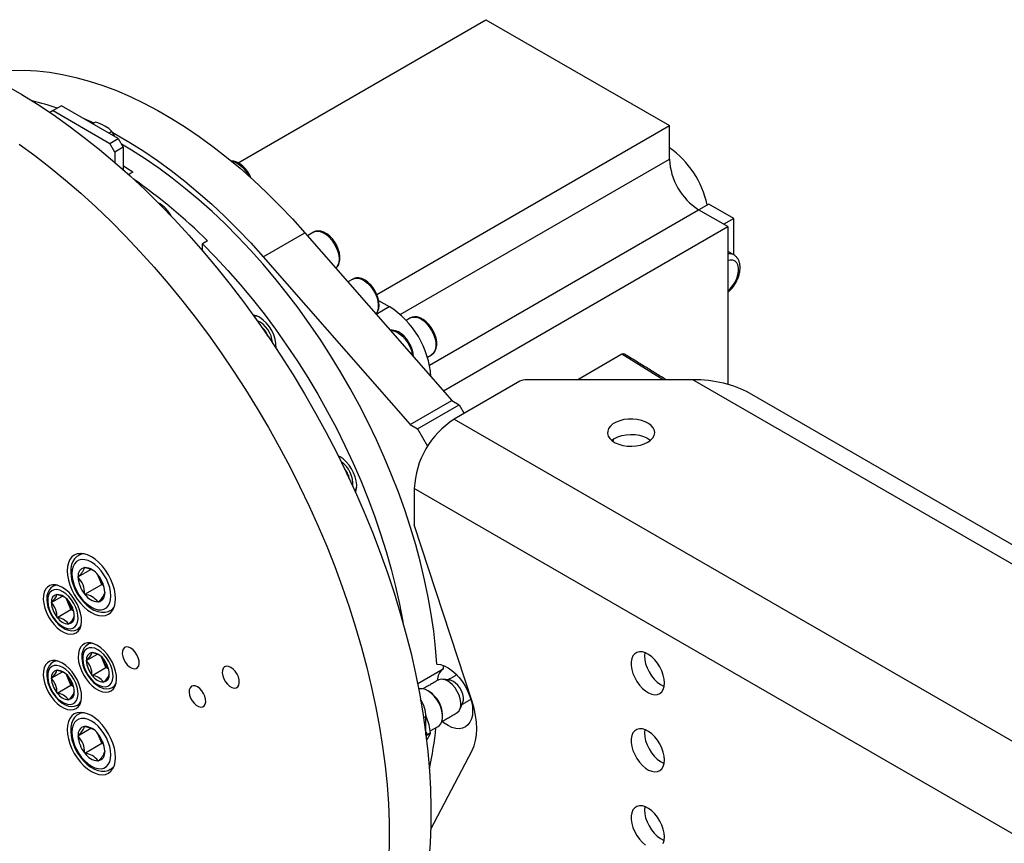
# Model space of a CAD drawing. Header units: millimetres. Extents: x 22 to 588, y 6 to 414.
# Tile 27 of 51: x 437 to 457, y 208 to 225. Entities that reach past the tile are written whole.
import ezdxf

# ---------------------------------------------------------------- set-up
doc = ezdxf.new("R2010")
doc.units = ezdxf.units.MM

msp = doc.modelspace()

# ---------------------------------------------------------------- linework, layer by layer
at = {"color": 7, "linetype": 'Continuous', "lineweight": 30}
for p, q in [((441.1670581, 222.2951307), (446.4224793, 225.3290208)), ((446.4224793, 225.3290208), (450.3115629, 223.0839006)), ((437.2477679, 223.4010548), (437.1796712, 223.3617355)), ((437.4245444, 223.5031057), (437.2477679, 223.4010548)), ((437.2477679, 223.4010548), (438.4498466, 222.7071095)), ((438.6266231, 222.8091605), (437.4245444, 223.5031057)), ((438.1434348, 223.1591167), (438.0819257, 223.1236083)), ((438.4904467, 222.958791), (438.4289375, 222.9232826)), ((444.1089461, 219.5032061), (450.3115629, 223.0839006)), ((450.3115629, 222.3694256), (450.3115629, 223.0839006)), ((438.4498466, 222.7071095), (438.6266231, 222.8091605)), ((438.5559134, 222.5234014), (438.4498466, 222.7071095)), ((438.6266231, 222.8091605), (438.7326899, 222.6254523)), ((438.7326899, 222.6254523), (438.5559134, 222.5234014)), ((438.5559134, 222.5234014), (438.5559134, 222.30194)), ((438.7326899, 222.6254523), (438.7326899, 222.1467281)), ((444.6056467, 219.0754703), (450.3115629, 222.3694256)), ((438.9352771, 222.0952751), (438.8467519, 222.0441705)), ((445.2243119, 218.0037892), (450.9302829, 221.2977761)), ((451.5490028, 220.9405967), (450.9302829, 221.2977761)), ((451.1424164, 221.4199679), (450.9305147, 221.2976397)), ((451.672746, 221.1138152), (451.1424164, 221.4199679)), ((451.672746, 221.1138152), (451.4608443, 220.9914869)), ((451.672746, 220.3439785), (451.672746, 221.1138152)), ((441.7008817, 220.2988186), (442.5847643, 220.8090732)), ((442.5847643, 220.8090732), (445.6976926, 217.2570497)), ((442.7660801, 220.8235994), (442.6372245, 220.7492126)), ((445.5198161, 217.4600213), (451.5490028, 220.9405967)), ((451.5490028, 220.9405967), (451.5490028, 217.59712)), ((440.5181315, 220.6392945), (440.412069, 220.5780659)), ((440.412069, 220.4316385), (440.412069, 220.5780659)), ((441.7008817, 220.2988186), (444.81381, 216.7467951)), ((443.5973761, 219.830598), (443.494386, 219.7711431)), ((444.1471649, 219.3764959), (444.3718666, 219.2467784)), ((444.094338, 219.0865645), (444.3718666, 219.2467784)), ((441.5060958, 219.0627731), (441.4948131, 219.0562598)), ((444.8190151, 219.0038779), (444.7300052, 218.9524936)), ((441.7269074, 218.7275959), (441.716809, 218.7615712)), ((441.742194, 218.7284506), (441.7463624, 218.7254067)), ((441.7463624, 218.7254067), (441.7479724, 218.7199947)), ((441.9725603, 218.3646831), (441.9743768, 218.3721614)), ((445.1799818, 218.1730528), (445.2689791, 218.2244299)), ((449.3039371, 218.2360148), (448.3682813, 217.6958722)), ((450.1785011, 217.6958738), (449.3039371, 218.2360148)), ((450.8065355, 217.6958688), (447.2831348, 217.6958688)), ((471.8782507, 205.5314266), (450.8065355, 217.6958688)), ((447.1417153, 217.6620538), (445.7507218, 216.8590504)), ((478.0290596, 202.3863982), (452.0064394, 217.4089371)), ((444.81381, 216.7467951), (445.6976926, 217.2570497)), ((444.9729101, 216.6549485), (445.8567928, 217.1652031)), ((445.6976926, 217.2570497), (445.8567928, 217.1652031)), ((445.8567928, 217.1652031), (445.9628469, 216.981512)), ((445.7507218, 216.8590504), (468.4841713, 203.7353093)), ((444.81381, 216.7467951), (444.9729101, 216.6549485)), ((444.9729101, 216.6549485), (445.1850394, 216.2875298)), ((449.1268234, 216.439834), (449.109244, 216.3920737)), ((445.1850394, 216.2875298), (445.1894733, 216.2900894)), ((445.1850394, 216.2875298), (445.1850394, 216.2829792)), ((443.3291409, 216.0617279), (443.2909053, 216.0814063)), ((443.2992251, 216.0775347), (443.2917398, 216.0797242)), ((443.4953091, 215.6746505), (443.478366, 215.6957277)), ((443.4953091, 215.6746505), (443.5074558, 215.6602552)), ((443.5079236, 215.6589582), (443.4953091, 215.6746505)), ((443.5022759, 215.6737913), (443.5059174, 215.6692653)), ((443.5059174, 215.6692653), (443.5059174, 215.664413)), ((444.9021961, 215.3893608), (444.9021961, 214.6164969)), ((457.8423007, 207.9191975), (444.9021961, 215.3893608)), ((443.6518003, 215.3201267), (443.6630999, 215.3266498)), ((446.1286484, 210.8713067), (444.9021961, 214.6164969)), ((437.8538944, 214.0099459), (437.7852329, 213.9703085)), ((437.9132034, 213.7130283), (437.9161832, 213.7172653)), ((437.9161832, 213.7172653), (437.9221386, 213.7138273)), ((437.7732927, 213.5139613), (438.0487561, 213.6729829)), ((437.7732927, 213.5139613), (437.7762725, 213.5181982)), ((437.7762725, 213.5062888), (437.7732927, 213.5139613)), ((438.1960003, 213.5557303), (438.2019557, 213.5522923)), ((438.2053612, 213.5380086), (438.1992077, 213.5538791)), ((438.1995491, 213.5536821), (438.2053612, 213.5380086)), ((438.2019557, 213.5522923), (438.2049313, 213.5446174)), ((438.2768085, 213.3538689), (438.2053612, 213.5380086)), ((437.2981545, 213.3455951), (437.2409907, 213.3125952)), ((437.9161832, 213.1456843), (438.2768085, 213.3538689)), ((438.3183231, 213.329903), (438.2768085, 213.3538689)), ((437.2090223, 212.9707533), (437.4452343, 213.1071156)), ((437.3290481, 213.1415317), (437.3314968, 213.1450142)), ((437.3314968, 213.1450142), (437.3363943, 213.142187)), ((437.9161832, 213.1456843), (437.9132034, 213.1533617)), ((437.9221386, 213.1422464), (437.9161832, 213.1456843)), ((438.3418622, 213.1916903), (438.3448419, 213.1840129)), ((438.3448419, 213.1840129), (438.3418622, 213.1797808)), ((437.2090223, 212.9707533), (437.211471, 212.9742358)), ((437.211471, 212.9644435), (437.2090223, 212.9707533)), ((437.560173, 212.9802808), (437.5341262, 213.0474084)), ((437.6214081, 212.8224485), (437.560173, 212.9802808)), ((437.5715484, 213.0064354), (437.5764459, 213.0036081)), ((437.5764459, 213.0036081), (437.5788946, 212.9972984)), ((438.2019557, 212.9807114), (438.1960003, 212.9841493)), ((438.2049313, 212.9849508), (438.2019557, 212.9807114)), ((437.3314968, 212.6550863), (437.6214081, 212.8224485)), ((437.6837138, 212.7864802), (437.6214081, 212.8224485)), ((437.6964717, 212.6942509), (437.6989204, 212.6879411)), ((437.6989204, 212.6879411), (437.6964717, 212.6844586)), ((438.4601768, 212.8011449), (438.5288382, 212.8407823)), ((437.3314968, 212.6550863), (437.3290481, 212.661401)), ((437.3363943, 212.6522591), (437.3314968, 212.6550863)), ((437.5764459, 212.5136802), (437.5715484, 212.5165075)), ((437.5788946, 212.5171676), (437.5764459, 212.5136802)), ((437.7659465, 212.4032476), (437.8231103, 212.4362476)), ((437.7659465, 212.4032476), (437.7740303, 212.4082078)), ((438.0394712, 212.1147344), (437.9823074, 212.0817345)), ((437.9503432, 211.7398853), (438.1865552, 211.8762476)), ((438.070369, 211.9106637), (438.0728177, 211.9141462)), ((438.0728177, 211.9141462), (438.0777152, 211.911319)), ((437.2981545, 211.7397749), (437.2409907, 211.706775)), ((437.9503432, 211.7398853), (437.952792, 211.7433727)), ((437.952792, 211.7335755), (437.9503432, 211.7398853)), ((438.3014897, 211.7494201), (438.2754472, 211.8165404)), ((438.3627291, 211.5915854), (438.3014897, 211.7494201)), ((438.3128693, 211.7755674), (438.3177668, 211.7727401)), ((438.3177668, 211.7727401), (438.3202155, 211.7664304)), ((445.5119557, 211.6382494), (445.515045, 211.5606436)), ((437.2090223, 211.3649331), (437.4452343, 211.5012954)), ((437.3290481, 211.5357066), (437.3314968, 211.5391891)), ((437.3314968, 211.5391891), (437.3363943, 211.5363619)), ((437.560173, 211.3744606), (437.5341262, 211.4415833)), ((438.0728177, 211.4242232), (438.070369, 211.430533)), ((438.0728177, 211.4242232), (438.3627291, 211.5915854)), ((438.0777152, 211.4213959), (438.0728177, 211.4242232)), ((438.4250305, 211.5556195), (438.3627291, 211.5915854)), ((438.4377926, 211.4633878), (438.4402413, 211.4570732)), ((438.4402413, 211.4570732), (438.4377926, 211.4535906)), ((445.515045, 211.5606436), (444.974301, 211.2484787)), ((437.2090223, 211.3649331), (437.211471, 211.3684156)), ((437.211471, 211.3586184), (437.2090223, 211.3649331)), ((437.3314968, 211.0492661), (437.6214081, 211.2166283)), ((437.6214081, 211.2166283), (437.560173, 211.3744606)), ((437.5715484, 211.4006103), (437.5764459, 211.3977831)), ((437.5764459, 211.3977831), (437.5788946, 211.3914733)), ((437.6837138, 211.18066), (437.6214081, 211.2166283)), ((438.3177668, 211.2828171), (438.3128693, 211.2856443)), ((438.3202155, 211.2862996), (438.3177668, 211.2828171)), ((438.5072675, 211.1723796), (438.5644312, 211.2053796)), ((437.3314968, 211.0492661), (437.3290481, 211.0555759)), ((437.3363943, 211.0464389), (437.3314968, 211.0492661)), ((437.6964717, 211.0884307), (437.6989204, 211.0821209)), ((437.6989204, 211.0821209), (437.6964717, 211.0786335)), ((438.5072675, 211.1723796), (438.5153512, 211.1773398)), ((437.5764459, 210.90786), (437.5715484, 210.9106873)), ((437.5788946, 210.9113426), (437.5764459, 210.90786)), ((437.7659465, 210.7974225), (437.8231103, 210.8304225)), ((437.7659465, 210.7974225), (437.7740303, 210.8023876)), ((437.8538944, 210.6417158), (437.7852329, 210.6020784)), ((445.1496824, 210.5515012), (445.100771, 210.5232652)), ((445.1496824, 210.1685296), (445.1496824, 210.5515012)), ((437.7732927, 210.1457312), (438.0487561, 210.3047528)), ((437.9132034, 210.3447982), (437.9161832, 210.3490352)), ((437.9161832, 210.3490352), (437.9221386, 210.3455972)), ((438.1960003, 210.1875002), (438.2019557, 210.1840622)), ((438.2053612, 210.1697785), (438.1992077, 210.1856491)), ((438.1995491, 210.185452), (438.2053612, 210.1697785)), ((438.2019557, 210.1840622), (438.2049313, 210.1763873)), ((438.2768085, 209.9856388), (438.2053612, 210.1697785)), ((445.1496824, 210.2197541), (445.1825022, 210.1680365)), ((445.1825022, 210.1680365), (445.1496867, 210.1300682)), ((445.2481375, 210.2059269), (445.1825022, 210.1680365)), ((445.2402307, 210.2473883), (445.4100193, 210.3454051)), ((437.7732927, 210.1457312), (437.7762725, 210.1499682)), ((437.7762725, 210.1380538), (437.7732927, 210.1457312)), ((437.9161832, 209.7774542), (438.2768085, 209.9856388)), ((438.3183231, 209.9616729), (438.2768085, 209.9856388)), ((437.9161832, 209.7774542), (437.9132034, 209.7851316)), ((437.9221386, 209.7740163), (437.9161832, 209.7774542)), ((438.3418622, 209.8234602), (438.3448419, 209.8157829)), ((438.3448419, 209.8157829), (438.3418622, 209.8115459)), ((445.2500467, 208.1674928), (446.1286484, 209.8360503)), ((438.2019557, 209.6124813), (438.1960003, 209.6159192)), ((438.2049313, 209.6167207), (438.2019557, 209.6124813)), ((438.4601768, 209.4329124), (438.5288382, 209.4725498))]:
    msp.add_line(p, q, dxfattribs=at)
at = {"color": 7, "linetype": 'Continuous', "lineweight": 30, "flags": 128}
for points in [[(436.3737476, 224.2528909), (436.6348769, 224.25613), (436.9015063, 224.2430629), (437.1731385, 224.2137187), (437.4492762, 224.1681412), (437.7294052, 224.1064227), (438.0129987, 224.0286777), (438.2995383, 223.9350448), (438.5884929, 223.8257039), (438.8793188, 223.7008523), (439.1714807, 223.5607306), (439.464435, 223.4055896), (439.7576422, 223.2357212), (440.0505502, 223.0514441), (440.3426236, 222.8530917), (440.6333147, 222.6410386), (440.922088, 222.4156767), (441.2084042, 222.1774244), (441.4917322, 221.9267245), (441.7715493, 221.6640395), (442.047333, 221.3898607), (442.3185733, 221.1046919), (442.5847643, 220.8090732)], [(436.2506493, 223.9343132), (436.5831795, 223.7423476), (436.9154779, 223.5360756), (437.2470683, 223.3157817), (437.5774827, 223.0817897), (437.9062534, 222.8344231), (438.232921, 222.5740299), (438.5570134, 222.3009848), (438.8780797, 222.0156698), (439.1956604, 221.7184912), (439.509313, 221.40987), (439.8185824, 221.0902443), (440.1230385, 220.7600616), (440.4222517, 220.4197892), (440.715796, 220.0699162), (441.0032544, 219.7109268), (441.2842179, 219.3433442), (441.5582989, 218.9676696), (441.8250969, 218.5844554), (442.084241, 218.1942272), (442.3353688, 217.7975447), (442.5781135, 217.3949699), (442.8121424, 216.987065), (443.037118, 216.5744187), (443.2527202, 216.1576104), (443.4586497, 215.7372312), (443.6546157, 215.3138677), (443.8403316, 214.8881281), (444.0155445, 214.460616), (444.1800015, 214.0319299), (444.3334708, 213.6026757), (444.4757333, 213.1734717), (444.6065908, 212.7449187), (444.7258579, 212.3176203), (444.8333619, 211.8921824), (444.9289552, 211.469211), (445.0125029, 211.0493046), (445.0838786, 210.6330522), (445.1429937, 210.2210499), (445.1897514, 209.8138745), (445.2240969, 209.4121075), (445.2459753, 209.016316), (445.2553572, 208.6270572), (445.2522299, 208.2448835), (445.2365977, 207.8703377), (445.2084815, 207.5039477)], [(437.8679293, 223.2471471), (437.9954361, 223.1905977), (438.1077027, 223.1384903)], [(438.4904467, 222.958791), (438.4249125, 223.0191048), (438.3437798, 223.0744478)], [(438.5518588, 222.8523216), (438.5189632, 222.9163909), (438.4904467, 222.958791)], [(438.5099522, 222.9340573), (438.5805524, 222.895335), (438.8737596, 222.7254666), (439.1666676, 222.5411895), (439.458741, 222.3428371), (439.749432, 222.1307841), (440.0382054, 221.9054221), (440.3245216, 221.6671698), (440.6078495, 221.41647), (440.8876667, 221.1537849), (441.1634504, 220.8796061), (441.4346906, 220.5944373), (441.7008817, 220.2988186)], [(436.5285699, 222.6902248), (436.8582214, 222.4494993), (437.1859975, 222.1955768), (437.5114344, 221.9288078), (437.8340727, 221.6495791), (438.1534531, 221.3582824), (438.4691246, 221.055329), (438.7806404, 220.7411471), (439.0875579, 220.4161869), (439.3894474, 220.080901), (439.6858746, 219.7357687), (439.9764265, 219.3812767), (440.2606902, 219.0179262), (440.5382609, 218.6462283), (440.8087467, 218.2667206), (441.0717683, 217.8799288), (441.3269464, 217.4864029), (441.573927, 217.0867024), (441.8123559, 216.681392), (442.0418961, 216.2710459), (442.2622271, 215.8562432), (442.473033, 215.4375752), (442.6740145, 215.0156284), (442.8648891, 214.5910038), (443.045383, 214.1643025), (443.2152475, 213.7361255), (443.3742422, 213.3070788), (443.5221313, 212.8777803), (443.6587166, 212.4488215), (443.7838, 212.0208179), (443.8972088, 211.5943756), (443.9987742, 211.1700979), (444.0883616, 210.7485836), (444.1658359, 210.3304312), (444.2310919, 209.916232), (444.2840367, 209.5065702), (444.3245989, 209.1020272), (444.352715, 208.7031749), (444.3683473, 208.3105804), (444.3714746, 207.9247961), (444.3620927, 207.5463694)], [(445.3800403, 211.6646273), (445.3531379, 212.0123278), (445.3138276, 212.3655366), (445.262185, 212.7235967), (445.198303, 213.0858363), (445.1222996, 213.4515789), (445.0343181, 213.8201433), (444.934527, 214.1908334), (444.8231076, 214.5629655), (444.7002706, 214.9358436), (444.5662478, 215.3087596), (444.4212837, 215.6810273), (444.2656523, 216.0519482), (444.0996485, 216.4208265), (443.9235758, 216.7869759), (443.7377672, 217.1497078), (443.5425725, 217.5083481), (443.33835, 217.8622277), (443.1254873, 218.2106749), (442.9043807, 218.5530474), (442.6754391, 218.8887101), (442.4390964, 219.217023), (442.1957953, 219.5373801), (441.9459825, 219.8491781), (441.6901342, 220.1518402), (441.4287184, 220.4447995), (441.1622365, 220.7274988), (440.8911775, 220.9994222), (440.6160471, 221.2600539), (440.3373679, 221.5089071), (440.0556542, 221.7455246), (439.7714369, 221.9694488), (439.4852387, 222.1802806), (439.1976076, 222.3776065), (438.9090702, 222.5610737), (438.697472, 222.6864535)], [(441.4451978, 221.9619051), (441.4152525, 222.0296527), (441.3725746, 222.1022054), (441.3223524, 222.168591), (441.266099, 222.2265588), (441.2053064, 222.2740891), (441.1413991, 222.309245), (441.075983, 222.3299853), (441.0186422, 222.3346315), (441.0140777, 222.3338647)], [(441.0288418, 222.3285907), (441.0712373, 222.3205375), (441.134879, 222.29506), (441.1991782, 222.2541738), (441.2615092, 222.1995553), (441.3193094, 222.1334479), (441.3702228, 222.0585453), (441.3947649, 222.0142266)], [(438.9352771, 222.0952751), (438.800854, 222.1839385), (438.7326899, 222.2276885)], [(442.7660801, 220.8235994), (442.7931215, 220.8358374), (442.8473223, 220.8446712), (442.9074111, 220.8366877), (442.9709222, 220.8122104), (443.0352593, 220.7722465), (443.0977842, 220.7184262), (443.1559426, 220.6529589), (443.2073534, 220.5785186), (443.2499048, 220.4981642), (443.2818606, 220.4151709), (443.3019098, 220.3329479), (443.3092349, 220.2548533), (443.3035325, 220.1840896), (443.2850384, 220.1235525)], [(443.3005063, 220.1402001), (443.3129902, 220.1736853), (443.3251622, 220.2377591), (443.3255078, 220.3089525), (443.3139596, 220.3850996), (443.2911329, 220.4627886), (443.2580729, 220.539333), (443.2159892, 220.6122434), (443.1662602, 220.6791572), (443.1103987, 220.737799), (443.0498801, 220.7861445), (442.986154, 220.8222617), (442.920759, 220.8441189), (442.863119, 220.8498577), (442.8098454, 220.8420574), (442.7677575, 220.8230933)], [(440.412069, 220.5780659), (440.6841058, 220.3011199), (440.9513168, 220.0132739), (441.2131921, 219.7150948), (441.4692258, 219.4071472), (441.7189205, 219.0900247), (441.961796, 218.7643504), (442.1973842, 218.4307447), (442.4252301, 218.0898499), (442.6448952, 217.742328), (442.8559582, 217.3888458), (443.058006, 217.0300893), (443.2506508, 216.6667448), (443.4335218, 216.2995229), (443.6062691, 215.9291219), (443.7685555, 215.5562572), (443.920065, 215.1816564), (444.0605109, 214.8060399), (444.1896236, 214.4301229), (444.3071501, 214.0546405), (444.4128628, 213.6803129), (444.5065595, 213.3078652), (444.5880588, 212.9380153), (444.6572049, 212.5714763), (444.6585368, 212.5637379)], [(451.5490028, 219.5784886), (451.600658, 219.6257127), (451.6546945, 219.6899881), (451.7013089, 219.7626231), (451.7383222, 219.8402136), (451.7640065, 219.9191387), (451.7771521, 219.995707), (451.7771521, 220.0663315), (451.7640065, 220.1277173), (451.7383222, 220.1769928), (451.7013089, 220.2118486), (451.6546945, 220.2306638), (451.600658, 220.23255), (451.5490028, 220.2201343)], [(443.239798, 220.0616444), (443.2730434, 220.0942401), (443.3005063, 220.1402001)], [(443.2850384, 220.1235525), (443.2545115, 220.0757196), (443.2400551, 220.061351)], [(443.5973761, 219.830598), (443.6110443, 219.8375858), (443.66326, 219.8509384)], [(443.6791283, 219.8560255), (443.6448798, 219.8500808), (443.5983159, 219.8302452)], [(443.66326, 219.8509384), (443.7219874, 219.8475029), (443.7848242, 219.8274204), (443.8491993, 219.7915132), (443.9124743, 219.7412555), (443.9720616, 219.6786915), (444.0255164, 219.6064002), (444.0706557, 219.527326), (444.1056291, 219.4447175), (444.129008, 219.3619448), (444.1398313, 219.2824099), (444.1376565, 219.2093615), (444.1225722, 219.1457902), (444.095202, 219.0942952), (444.0916322, 219.0896542)], [(444.0922011, 219.0889977), (444.101798, 219.098024), (444.1311743, 219.145814), (444.1501025, 219.2032133), (444.1579587, 219.2696473), (444.1539969, 219.3430208), (444.1382845, 219.4200582), (444.1116393, 219.4976301), (444.075178, 219.5731448), (444.0301778, 219.6441569), (443.9780675, 219.7083328), (443.92036, 219.7634995), (443.8585222, 219.8076618), (443.7939911, 219.8388902), (443.7286256, 219.8550653), (443.6791283, 219.8560255)], [(445.2680392, 218.2247875), (445.2734087, 218.2270704), (445.3156652, 218.2622267), (445.3473217, 218.3079119), (445.3685384, 218.3632355), (445.3788812, 218.42783), (445.3775072, 218.4999529), (445.3642858, 218.5765062), (445.3399207, 218.6541878), (445.3054867, 218.7303622), (445.2622187, 218.8025498), (445.2115203, 218.8684073), (445.154896, 218.9256936), (445.0938336, 218.9724063), (445.0297578, 219.0066034), (444.9643332, 219.0262292), (444.9072917, 219.0297877), (444.8548147, 219.0198923), (444.8160185, 219.0003955)], [(444.8190151, 219.0038779), (444.8578324, 219.0196213), (444.9135927, 219.0246055), (444.9746887, 219.0127845), (445.0386213, 218.9846473), (445.1027772, 218.9413422), (445.1645223, 218.8846381), (445.2213363, 218.8168662), (445.2708883, 218.7407929), (445.3111512, 218.6595305), (445.340477, 218.5764153), (445.3576645, 218.4948466), (445.362014, 218.4181583), (445.3533402, 218.3494944), (445.3320013, 218.2916656), (445.2988739, 218.2470422), (445.2689791, 218.2244299)], [(441.7171546, 218.7611575), (441.7235651, 218.7434059), (441.7363103, 218.713996)], [(444.3978712, 218.7402204), (444.4036706, 218.7404595), (444.4634601, 218.7335199), (444.5268363, 218.7100501), (444.5911988, 218.6710109), (444.6539133, 218.618001), (444.7124173, 218.5531858), (444.7643127, 218.479225), (444.8074711, 218.3991432), (444.8401349, 218.3162132), (444.8609597, 218.2338443), (444.8651111, 218.2070739)], [(444.8864754, 218.1826892), (444.8788889, 218.256077), (444.8596025, 218.3335765), (444.8297162, 218.4107709), (444.7904016, 218.4851149), (444.7429822, 218.5542092), (444.6889331, 218.6157519), (444.6297589, 218.6676333), (444.5669095, 218.7079117), (444.5018517, 218.7346017), (444.436857, 218.7455645), (444.3988363, 218.7424058)], [(449.8519431, 216.3692045), (449.912466, 216.4115207), (449.9580225, 216.4596837), (449.9869647, 216.5119536), (449.9982475, 216.5664377), (449.991466, 216.6211749), (449.9668649, 216.6741796), (449.9253334, 216.7235372), (449.8683635, 216.7674666), (449.7980331, 216.8043789), (449.7168625, 216.8329409), (449.627802, 216.8521161), (449.5340589, 216.8612158), (449.4390304, 216.8599092), (449.3461472, 216.848245), (449.2587684, 216.8266441), (449.1800465, 216.795885), (449.1128349, 216.7570846), (449.0595529, 216.7116394), (449.0221349, 216.6611967), (449.0019255, 216.6075739), (448.9996664, 216.5527176), (449.0154293, 216.4986009), (449.0486452, 216.4471873), (449.0981214, 216.4003285), (449.1620582, 216.3597252), (449.2381586, 216.3268396), (449.3236576, 216.302864), (449.4154746, 216.2886621), (449.5102881, 216.2847448), (449.6046718, 216.2912606), (449.6952158, 216.3079686), (449.7786455, 216.3342678), (449.8519431, 216.3692045)], [(449.0861096, 216.4100029), (449.144837, 216.450796), (449.2181388, 216.4857352), (449.3015685, 216.5120344), (449.3921083, 216.5287448), (449.486492, 216.5352558), (449.5813055, 216.5313433), (449.6731225, 216.5171414), (449.7586258, 216.4931634), (449.8347177, 216.4602778), (449.8986629, 216.4196744), (449.9106705, 216.4100029)], [(443.656369, 215.3099686), (443.6632474, 215.3270523), (443.6790946, 215.3933321), (443.6822935, 215.4690112), (443.6727262, 215.5513642), (443.6507424, 215.6374052), (443.6171345, 215.7240242), (443.5731206, 215.8080896), (443.5202853, 215.8865692), (443.4605421, 215.956626), (443.396049, 216.0157243), (443.3291409, 216.0617279)], [(443.4760227, 215.7006724), (443.4760817, 215.7005848), (443.4953091, 215.6746505)], [(443.6458492, 215.3333454), (443.6699572, 215.3780751), (443.6814211, 215.4154788)], [(438.0590694, 213.9409789), (437.9788724, 213.9799898), (437.9006479, 214.0034607), (437.8263303, 214.010815), (437.7577406, 214.0018728), (437.6965686, 213.9768557), (437.6443234, 213.936382), (437.6022903, 213.8814374), (437.5715063, 213.8133895), (437.5527256, 213.7339005), (437.5464163, 213.6449343), (437.5527256, 213.5486882), (437.5715063, 213.4475156), (437.6022903, 213.3439203), (437.6443234, 213.2404502), (437.6965686, 213.1396554), (437.7577406, 213.0440108), (437.8263303, 212.9558765), (437.9006479, 212.8774256), (437.9788724, 212.8105804), (438.0590694, 212.7569978), (438.1392665, 212.7179868), (438.2174868, 212.6945184), (438.2918086, 212.6871617), (438.3603983, 212.6961038), (438.4215703, 212.7211209), (438.4738113, 212.761597), (438.5158443, 212.8165368), (438.5466284, 212.8845896), (438.565409, 212.9640786), (438.5717226, 213.0530375), (438.565409, 213.1492908), (438.5466284, 213.2504635), (438.5158443, 213.3540539), (438.4738113, 213.4575289), (438.4215703, 213.5583212), (438.3603983, 213.6539659), (438.2918086, 213.7421001), (438.2174868, 213.8205534), (438.1392665, 213.8873963), (438.0590694, 213.9409789)], [(437.790299, 213.9711216), (437.7515281, 213.9475025), (437.7037167, 213.9002079), (437.6663283, 213.8424134), (437.6393796, 213.7745377), (437.6234143, 213.6970552), (437.6191828, 213.6113873), (437.627001, 213.5199213), (437.6465403, 213.4254265), (437.6770715, 213.3302659), (437.7177137, 213.236554), (437.7674723, 213.1462814), (437.8252429, 213.0613948), (437.889833, 212.9837848), (437.9600159, 212.9151961), (438.0345737, 212.8572615), (438.1123178, 212.8115624), (438.1919542, 212.7797414), (438.2714221, 212.763538), (438.3477459, 212.7640763), (438.4175031, 212.7810054), (438.4592285, 212.8026317)], [(438.4727239, 213.1101882), (438.4664398, 213.1967636), (438.4477772, 213.2879687), (438.417305, 213.3810222), (438.3759463, 213.4731037), (438.3249613, 213.5614124), (438.2658967, 213.6432691), (438.200548, 213.7161823), (438.1309003, 213.7779399), (438.0590694, 213.8266636), (437.9872386, 213.8608741), (437.9175909, 213.8795299), (437.852238, 213.8820692), (437.7931734, 213.868407), (437.7421884, 213.8389644), (437.7008297, 213.7946346), (437.6703575, 213.7367636), (437.6516949, 213.6671059), (437.6454108, 213.5877859), (437.6516949, 213.5012106), (437.6703575, 213.4100103), (437.7008297, 213.3169569), (437.7421884, 213.2248754), (437.7931734, 213.1365667), (437.852238, 213.0547099), (437.9175909, 212.9817944), (437.9872386, 212.9200367), (438.0590694, 212.871313), (438.1309003, 212.8371025), (438.200548, 212.8184467), (438.2658967, 212.8159098), (438.3249613, 212.8295721), (438.3759463, 212.8590147), (438.417305, 212.9033444), (438.4477772, 212.9612155), (438.4664398, 213.0308683), (438.4727239, 213.1101882)], [(437.9221386, 213.7138273), (437.9850722, 213.6989709), (438.0937057, 213.6546474)], [(437.443363, 213.2927342), (437.370765, 213.3271003), (437.3004978, 213.3452718), (437.2348246, 213.3466624), (437.1758527, 213.3312286), (437.125483, 213.2994645), (437.0853255, 213.2524021), (437.0566783, 213.1915405), (437.040456, 213.1188387), (437.0371854, 213.0366403), (437.0469719, 212.9475807), (437.0694952, 212.8545216), (437.1040387, 212.760461), (437.1494857, 212.668414), (437.2043777, 212.5813443), (437.2669531, 212.5020455), (437.3351973, 212.4330773), (437.4069186, 212.3766394), (437.4798074, 212.3345616), (437.5515287, 212.3081919), (437.6197728, 212.298367), (437.6823483, 212.3054178), (437.7372403, 212.3291105), (437.7826873, 212.3686856), (437.8172308, 212.422863), (437.8397541, 212.4899172), (437.8495406, 212.5676776), (437.84627, 212.6536522), (437.8300519, 212.7450814), (437.8014005, 212.8390208), (437.7612472, 212.9324457), (437.7108733, 213.0223679), (437.6519014, 213.1058891), (437.5862282, 213.1803232), (437.5159609, 213.2432805), (437.443363, 213.2927342)], [(437.2441854, 213.3141625), (437.1975836, 213.279904), (437.1601109, 213.2335565), (437.1330695, 213.1772835), (437.1166954, 213.1113722), (437.1117811, 213.0369079), (437.1188238, 212.9563583), (437.1375244, 212.8728555), (437.167044, 212.7891223), (437.206346, 212.7075241), (437.2542459, 212.6303215), (437.309433, 212.5596826), (437.3705122, 212.4976441), (437.4361011, 212.4460844), (437.5048763, 212.4067895), (437.5753796, 212.3816281), (437.6450736, 212.3725612), (437.7034765, 212.3787826), (437.7612556, 212.4006119), (437.7752821, 212.4109063)], [(437.4539714, 213.2008717), (437.3892085, 213.2306563), (437.3270925, 213.2440103), (437.2701774, 213.2403839), (437.2207813, 213.2199332), (437.1809356, 213.1834905), (437.1522631, 213.1325526), (437.1359481, 213.0691954), (437.1326522, 212.9960251), (437.1425104, 212.9160254), (437.1651179, 212.8324812), (437.1995519, 212.7488068), (437.2444046, 212.6684282), (437.2978341, 212.5946428), (437.3576574, 212.5304629), (437.4214213, 212.4785165), (437.4865214, 212.440935), (437.5502853, 212.4192611), (437.6101086, 212.4143706), (437.6635381, 212.4264676), (437.7083908, 212.4550603), (437.7428248, 212.4989781), (437.7654366, 212.5564177), (437.7752905, 212.625038), (437.7719946, 212.7020135), (437.7556796, 212.7842077), (437.7270071, 212.8682501), (437.6871614, 212.9506976), (437.6377695, 213.0281775), (437.5808502, 213.097519), (437.5187342, 213.1558827), (437.4539714, 213.2008717)], [(437.3363943, 213.142187), (437.3906457, 213.1293889), (437.4837607, 213.0913963)], [(437.5415356, 213.0399772), (437.5478998, 213.0161054), (437.560173, 212.9802808)], [(438.1846839, 212.0618662), (438.1120818, 212.0962347), (438.0418187, 212.1144038), (437.9761455, 212.1157944), (437.9171737, 212.1003606), (437.8667997, 212.0686038), (437.8266422, 212.0215365), (437.797995, 211.9606749), (437.7817769, 211.8879756), (437.7785063, 211.8057723), (437.7882886, 211.7167151), (437.8108161, 211.6236584), (437.8453554, 211.5295955), (437.8908024, 211.4375484), (437.9456986, 211.3504763), (438.0082698, 211.2711848), (438.076514, 211.2022117), (438.1482353, 211.1457787), (438.2211283, 211.1036985), (438.2928496, 211.0773239), (438.3610938, 211.0675039), (438.4236692, 211.0745498), (438.4785612, 211.0982425), (438.5240082, 211.1378176), (438.5585517, 211.1919998), (438.581075, 211.2590492), (438.5908573, 211.336812), (438.5875909, 211.4227891), (438.5713686, 211.5142159), (438.5427214, 211.6081528), (438.5025639, 211.701585), (438.45219, 211.7915023), (438.3932223, 211.8750211), (438.3275449, 211.9494576), (438.2572819, 212.0124125), (438.1846839, 212.0618662)], [(437.9855063, 212.0832945), (437.9389046, 212.049036), (437.9014318, 212.0026934), (437.8743862, 211.946418), (437.8580163, 211.8805042), (437.8530978, 211.8060423), (437.8601405, 211.7254928), (437.8788453, 211.6419875), (437.908365, 211.5582543), (437.9476627, 211.4766586), (437.9955626, 211.3994608), (438.0507539, 211.3288146), (438.1118289, 211.2667834), (438.177422, 211.2152164), (438.246193, 211.1759239), (438.3166963, 211.1507674), (438.3863903, 211.1417005), (438.4447974, 211.1479146), (438.5025765, 211.1697488), (438.516603, 211.1800383)], [(438.1952923, 211.9700085), (438.1305252, 211.9997907), (438.0684134, 212.0131423), (438.0114941, 212.0095183), (437.9621022, 211.98907), (437.9222523, 211.9526298), (437.8935841, 211.9016846), (437.877269, 211.8383322), (437.8739689, 211.7651596), (437.8838271, 211.6851598), (437.9064388, 211.6016132), (437.9408728, 211.5179388), (437.9857213, 211.4375675), (438.0391508, 211.3637772), (438.0989741, 211.2995973), (438.1627423, 211.2476534), (438.2278381, 211.2100743), (438.2916063, 211.1883931), (438.3514295, 211.1835026), (438.4048591, 211.1956044), (438.4497117, 211.2241923), (438.4841457, 211.2681102), (438.5067533, 211.3255522), (438.5166114, 211.39417), (438.5133155, 211.4711504), (438.4969963, 211.5533421), (438.468328, 211.637387), (438.4284824, 211.7198345), (438.3790863, 211.7973119), (438.3221669, 211.8666535), (438.2600551, 211.9250147), (438.1952923, 211.9700085)], [(438.0777152, 211.911319), (438.1319666, 211.898521), (438.2250775, 211.8605308)], [(438.89179, 212.0047749), (438.8431399, 212.025141), (438.7981018, 212.0285485), (438.7600095, 212.014752), (438.731691, 211.9847761), (438.7152495, 211.9408381), (438.7118988, 211.8861988), (438.7218876, 211.824915), (438.7444784, 211.7615249), (438.7779977, 211.7007324), (438.8199507, 211.6470489), (438.8672353, 211.6044552), (438.9163406, 211.5761073), (438.9636251, 211.5641074), (439.0055823, 211.5693506), (439.0390975, 211.5914449), (439.0616924, 211.6287499), (439.0716812, 211.6785009), (439.0683305, 211.7370088), (439.0518848, 211.7999322), (439.0235664, 211.8626038), (438.9854783, 211.9203784), (438.9404359, 211.9689732), (438.89179, 212.0047749)], [(450.2055004, 211.2663245), (450.1991109, 211.3472809), (450.1801743, 211.4326822), (450.1493734, 211.5194524), (450.1078251, 211.60445), (450.0570255, 211.6846065), (449.9988164, 211.7570141), (449.9352969, 211.8190693), (449.8687681, 211.8685235), (449.8016282, 211.9035886), (449.736309, 211.9229967), (449.6751666, 211.9260499), (449.6204178, 211.9126363), (449.5740352, 211.8832379), (449.5376962, 211.8389208), (449.5127116, 211.7812839), (449.4999916, 211.7124152), (449.4999916, 211.6347969), (449.5127116, 211.551242), (449.5376962, 211.4647585), (449.5740352, 211.3784852), (449.6204178, 211.2955346), (449.6751666, 211.2189094), (449.736309, 211.151369), (449.8016282, 211.0953613), (449.8687681, 211.0529082), (449.9352969, 211.02555), (449.9988164, 211.014267), (450.0570255, 211.0194679), (450.1078251, 211.0409725), (450.1493734, 211.0779994), (450.1801743, 211.1292076), (450.1991109, 211.1927451), (450.2055004, 211.2663245)], [(449.7872224, 211.9091603), (449.7812333, 211.8378125), (449.7876228, 211.7568561), (449.8065594, 211.6714548), (449.8373603, 211.5846846), (449.8789087, 211.499687), (449.9297083, 211.4195305), (449.9879173, 211.3471229), (450.0514368, 211.2850678), (450.1179656, 211.2356135), (450.1851055, 211.2005485), (450.1995113, 211.1949771)], [(437.443363, 211.6869139), (437.370765, 211.7212752), (437.3004978, 211.7394467), (437.2348246, 211.7408374), (437.1758527, 211.7254084), (437.125483, 211.6936443), (437.0853255, 211.646577), (437.0566783, 211.5857154), (437.040456, 211.5130185), (437.0371854, 211.4308201), (437.0469719, 211.3417556), (437.0694952, 211.2487014), (437.1040387, 211.154636), (437.1494857, 211.0625938), (437.2043777, 210.9755241), (437.2669531, 210.8962253), (437.3351973, 210.8272522), (437.4069186, 210.7708192), (437.4798074, 210.7287414), (437.5515287, 210.7023668), (437.6197728, 210.6925468), (437.6823483, 210.6995976), (437.7372403, 210.7232902), (437.7826873, 210.7628605), (437.8172308, 210.8170428), (437.8397541, 210.8840921), (437.8495406, 210.9618574), (437.84627, 211.047832), (437.8300519, 211.1392563), (437.8014005, 211.2331958), (437.7612472, 211.3266255), (437.7108733, 211.4165476), (437.6519014, 211.5000641), (437.5862282, 211.5744981), (437.5159609, 211.6374554), (437.443363, 211.6869139)], [(437.2441854, 211.7083374), (437.1975836, 211.6740789), (437.1601109, 211.6277363), (437.1330695, 211.5714584), (437.1166954, 211.5055471), (437.1117811, 211.4310828), (437.1188238, 211.3505332), (437.1375244, 211.2670352), (437.167044, 211.1832972), (437.206346, 211.1017039), (437.2542459, 211.0245013), (437.309433, 210.9538575), (437.3705122, 210.8918239), (437.4361011, 210.8402642), (437.5048763, 210.8009644), (437.5753796, 210.7758079), (437.6450736, 210.766741), (437.7034765, 210.7729624), (437.7612556, 210.7947917), (437.7752821, 210.805086)], [(437.4539714, 211.5950515), (437.3892085, 211.6248312), (437.3270925, 211.6381901), (437.2701774, 211.6345637), (437.2207813, 211.6141129), (437.1809356, 211.5776703), (437.1522631, 211.5267324), (437.1359481, 211.4633752), (437.1326522, 211.3902001), (437.1425104, 211.3102052), (437.1651179, 211.226661), (437.1995519, 211.1429866), (437.2444046, 211.062608), (437.2978341, 210.9888177), (437.3576574, 210.9246378), (437.4214213, 210.8726963), (437.4865214, 210.8351148), (437.5502853, 210.8134361), (437.6101086, 210.8085455), (437.6635381, 210.8206474), (437.7083908, 210.8492401), (437.7428248, 210.8931579), (437.7654366, 210.9505975), (437.7752905, 211.0192129), (437.7719946, 211.0961933), (437.7556796, 211.1783875), (437.7270071, 211.2624299), (437.6871614, 211.3448774), (437.6377695, 211.4223572), (437.5808502, 211.4916988), (437.5187342, 211.5500576), (437.4539714, 211.5950515)], [(438.2828566, 211.8091092), (438.2892165, 211.7852398), (438.3014897, 211.7494201)], [(445.3800403, 211.6646273), (445.4567264, 211.654645), (445.5370794, 211.6284464), (445.619173, 211.5866566), (445.7010264, 211.5302781), (445.7806756, 211.4606734), (445.8562027, 211.3795093), (445.9257956, 211.2887421), (445.9877767, 211.1905521), (446.0406584, 211.087302), (446.0831677, 210.9814739), (446.1142847, 210.8756082), (446.1332592, 210.7722552), (446.139636, 210.6738969), (446.1332592, 210.582906), (446.1142847, 210.5014605), (446.0831677, 210.4315217), (446.0406584, 210.3747738), (445.9877767, 210.3325747), (445.9257956, 210.3059466), (445.8562027, 210.2955297), (445.7806756, 210.3015722), (445.7010264, 210.3239236), (445.619173, 210.3620558), (445.5370794, 210.4150494), (445.4920497, 210.4504912)], [(437.3363943, 211.5363619), (437.3906457, 211.5235639), (437.4837607, 211.4855712)], [(437.5415356, 211.4341522), (437.5478998, 211.4102852), (437.560173, 211.3744606)], [(441.0131083, 211.5967088), (440.9644624, 211.6170676), (440.9194201, 211.6204776), (440.881332, 211.6066834), (440.8530135, 211.5767027), (440.8365678, 211.5327671), (440.8332172, 211.4781279), (440.8432102, 211.4168416), (440.8658009, 211.3534515), (440.8993161, 211.2926614), (440.9412733, 211.2389803), (440.9885578, 211.1963818), (441.0376631, 211.1680339), (441.0849476, 211.1560389), (441.1269006, 211.1612796), (441.16042, 211.1833715), (441.1830107, 211.2206789), (441.1929995, 211.2704299), (441.1896488, 211.3289378), (441.1732074, 211.3918588), (441.1448889, 211.4545353), (441.1067966, 211.5123074), (441.0617584, 211.5608998), (441.0131083, 211.5967088)], [(440.3060022, 211.1842891), (440.2583089, 211.2042489), (440.2141516, 211.2075908), (440.1768095, 211.1940668), (440.1490474, 211.1646751), (440.132922, 211.1216009), (440.1296387, 211.0680324), (440.1394337, 211.0079507), (440.1615818, 210.9458041), (440.1944395, 210.8862063), (440.2355749, 210.833574), (440.2819322, 210.7918125), (440.3300723, 210.7640218), (440.3764296, 210.7522603), (440.4175649, 210.7573988), (440.4504226, 210.7790598), (440.4725708, 210.8156347), (440.4823657, 210.8644075), (440.4790825, 210.9217667), (440.4629613, 210.9834564), (440.4351992, 211.0449016), (440.3978529, 211.1015423), (440.3536956, 211.1491833), (440.3060022, 211.1842891)], [(445.809289, 210.6336307), (445.8146459, 210.6368994), (445.8516593, 210.6717552), (445.8773436, 210.7210259), (445.8904892, 210.7824165), (445.8904892, 210.853041), (445.8773436, 210.9296044), (445.8516593, 211.0085344), (445.8146459, 211.0861249), (445.7680315, 211.1587599), (445.713995, 211.2230353), (445.6550653, 211.2759482), (445.5939903, 211.3150315), (445.533636, 211.3384457), (445.4768178, 211.3451056), (445.4261953, 211.3346929), (445.4093197, 211.326471)], [(445.9299428, 210.8489408), (445.9422371, 210.8985582), (445.9422371, 210.9599647), (445.9290156, 211.0270715), (445.9033987, 211.095669), (445.8669965, 211.161445), (445.8221017, 211.2202629), (445.7715297, 211.2684289), (445.7184584, 211.3029258), (445.6662258, 211.3215735), (445.6561105, 211.3232858)], [(445.4100193, 210.3454051), (445.4264734, 210.356406), (445.463255, 210.3961944), (445.4886443, 210.44986), (445.5016044, 210.5152026), (445.5016044, 210.5895503), (445.4886443, 210.6698613), (445.463255, 210.7528357), (445.4264734, 210.8350912), (445.3798084, 210.9132551), (445.3251693, 210.9841227), (445.2647939, 211.0448008), (445.2011522, 211.0927977), (445.1368529, 211.1261498), (445.0745262, 211.1434947), (445.0167218, 211.1441244), (444.9954882, 211.1396837)], [(446.1286484, 209.8360503), (446.1717351, 209.9350994), (446.2028816, 210.0457284), (446.221717, 210.1666085), (446.2280222, 210.2963088), (446.221717, 210.4332937), (446.2028816, 210.5759207), (446.1717351, 210.7225058), (446.1286484, 210.8713067)], [(438.0590694, 210.5727488), (437.9788724, 210.6117597), (437.9006479, 210.6352306), (437.8263303, 210.6425849), (437.7577406, 210.6336427), (437.6965686, 210.6086257), (437.6443234, 210.5681471), (437.6022903, 210.5132073), (437.5715063, 210.4451594), (437.5527256, 210.3656704), (437.5464163, 210.2767042), (437.5527256, 210.1804533), (437.5715063, 210.0792855), (437.6022903, 209.9756902), (437.6443234, 209.8722201), (437.6965686, 209.7714229), (437.7577406, 209.6757783), (437.8263303, 209.5876464), (437.9006479, 209.5091931), (437.9788724, 209.4423503), (438.0590694, 209.3887653), (438.1392665, 209.3497568), (438.2174868, 209.3262859), (438.2918086, 209.3189316), (438.3603983, 209.3278713), (438.4215703, 209.3528884), (438.4738113, 209.393367), (438.5158443, 209.4483067), (438.5466284, 209.5163595), (438.565409, 209.5958436), (438.5717226, 209.6848074), (438.565409, 209.7810607), (438.5466284, 209.8822334), (438.5158443, 209.9858238), (438.4738113, 210.0892939), (438.4215703, 210.1900911), (438.3603983, 210.2857358), (438.2918086, 210.37387), (438.2174868, 210.4523234), (438.1392665, 210.5191662), (438.0590694, 210.5727488)], [(437.790299, 210.6028915), (437.7515281, 210.5792725), (437.7037167, 210.5319778), (437.6663283, 210.4741834), (437.6393796, 210.4063027), (437.6234143, 210.3288203), (437.6191828, 210.2431524), (437.627001, 210.1516912), (437.6465403, 210.0571989), (437.6770715, 209.9620382), (437.7177137, 209.8683239), (437.7674723, 209.7780513), (437.8252429, 209.6931671), (437.889833, 209.6155571), (437.9600159, 209.546966), (438.0345737, 209.489029), (438.1123178, 209.4433299), (438.1919542, 209.4115089), (438.2714221, 209.3953055), (438.3477459, 209.3958486), (438.4175031, 209.4127729), (438.4592285, 209.434404)], [(438.4727239, 209.7419582), (438.4664398, 209.8285335), (438.4477772, 209.9197338), (438.417305, 210.0127921), (438.3759463, 210.1048736), (438.3249613, 210.1931823), (438.2658967, 210.2750391), (438.200548, 210.3479522), (438.1309003, 210.4097099), (438.0590694, 210.4584336), (437.9872386, 210.492644), (437.9175909, 210.5112998), (437.852238, 210.5138391), (437.7931734, 210.5001769), (437.7421884, 210.4707343), (437.7008297, 210.4264046), (437.6703575, 210.3685286), (437.6516949, 210.2988758), (437.6454108, 210.2195559), (437.6516949, 210.1329805), (437.6703575, 210.0417802), (437.7008297, 209.9487268), (437.7421884, 209.8566453), (437.7931734, 209.7683342), (437.852238, 209.6864774), (437.9175909, 209.6135618), (437.9872386, 209.5518042), (438.0590694, 209.5030805), (438.1309003, 209.46887), (438.200548, 209.4502142), (438.2658967, 209.4476773), (438.3249613, 209.4613396), (438.3759463, 209.4907846), (438.417305, 209.5351144), (438.4477772, 209.5929854), (438.4664398, 209.6626383), (438.4727239, 209.7419582)], [(445.1635572, 210.5434698), (445.1546389, 210.5658035), (445.1488816, 210.5776347)], [(445.2481375, 210.2059269), (445.2156254, 210.3764522), (445.1635572, 210.5434698)], [(437.9221386, 210.3455972), (437.9850722, 210.3307408), (438.0937057, 210.2864173)], [(450.2055004, 209.6332444), (450.1991109, 209.714196), (450.1801743, 209.7996021), (450.1493734, 209.8863723), (450.1078251, 209.9713699), (450.0570255, 210.0515216), (449.9988164, 210.1239341), (449.9352969, 210.1859892), (449.8687681, 210.2354435), (449.8016282, 210.2705085), (449.736309, 210.2899167), (449.6751666, 210.2929698), (449.6204178, 210.2795562), (449.5740352, 210.2501578), (449.5376962, 210.2058407), (449.5127116, 210.1482038), (449.4999916, 210.0793351), (449.4999916, 210.0017168), (449.5127116, 209.9181571), (449.5376962, 209.8316784), (449.5740352, 209.7454052), (449.6204178, 209.6624546), (449.6751666, 209.5858245), (449.736309, 209.5182841), (449.8016282, 209.4622764), (449.8687681, 209.4198281), (449.9352969, 209.392465), (449.9988164, 209.3811821), (450.0570255, 209.3863879), (450.1078251, 209.4078925), (450.1493734, 209.4449145), (450.1801743, 209.4961227), (450.1991109, 209.5596651), (450.2055004, 209.6332444)], [(449.7872224, 210.2760803), (449.7812333, 210.2047325), (449.7876228, 210.123776), (449.8065594, 210.0383699), (449.8373603, 209.9515997), (449.8789087, 209.866607), (449.9297083, 209.7864504), (449.9879173, 209.7140379), (450.0514368, 209.6519828), (450.1179656, 209.6025334), (450.1851055, 209.5674635), (450.1995113, 209.5618922)], [(450.2055004, 208.0001595), (450.1991109, 208.0811159), (450.1801743, 208.1665221), (450.1493734, 208.2532922), (450.1078251, 208.338285), (450.0570255, 208.4184415), (449.9988164, 208.490854), (449.9352969, 208.5529091), (449.8687681, 208.6023585), (449.8016282, 208.6374284), (449.736309, 208.6568366), (449.6751666, 208.6598898), (449.6204178, 208.6464713), (449.5740352, 208.6170729), (449.5376962, 208.5727558), (449.5127116, 208.5151237), (449.4999916, 208.4462502), (449.4999916, 208.3686319), (449.5127116, 208.285077), (449.5376962, 208.1985983), (449.5740352, 208.1123202), (449.6204178, 208.0293696), (449.6751666, 207.9527444), (449.736309, 207.885204), (449.8016282, 207.8291963)], [(449.7872224, 208.6430002), (449.7812333, 208.5716475), (449.7876228, 208.4906959), (449.8065594, 208.4052898), (449.8373603, 208.3185196), (449.8789087, 208.233522), (449.9297083, 208.1533704), (449.9879173, 208.0809579), (450.0514368, 208.0189028), (450.1179656, 207.9694485), (450.1851055, 207.9343835), (450.1995113, 207.9288121)], [(450.1801743, 207.8630426), (450.1991109, 207.926585), (450.2055004, 208.0001595)]]:
    msp.add_lwpolyline(points, dxfattribs=at)
at = {"color": 7, "linetype": 'Continuous', "lineweight": 30}
for centre, radius, start, end in [((435.3951883, 217.742227), 6.0309066, 71.22398828, 76.47556966), ((437.8719144, 222.2372764), 0.9609958, 60.5925389, 73.58810043), ((449.1693954, 220.9887494), 1.9850152, 12.01044518, 54.87256257), ((451.6496916, 222.4275635), 1.3393911, 182.48777255, 237.51245295), ((432.2252025, 212.3228563), 11.744608, 45.0810974, 55.12020199), ((439.1343957, 220.8356095), 0.6990876, 27.36731548, 61.2032467), ((451.5828856, 220.1761002), 0.1903394, 60.8834549, 100.25399569), ((443.333416, 217.6242468), 1.9263925, 4.11120992, 57.37999549), ((441.4497374, 218.7408234), 0.3267451, 58.16219396, 83.22038438), ((441.5224329, 218.8204424), 0.2248645, 71.92896917, 94.88385696), ((441.3273992, 218.4357584), 0.571081, 4.2599314, 65.03886524), ((441.2243413, 218.3831497), 0.7495104, 358.46990088, 57.94774701), ((441.3884294, 218.484676), 0.4296225, 34.57021551, 48.97091006), ((441.3414514, 218.4481617), 0.4890323, 21.2294445, 33.76991244), ((447.2773675, 217.4073622), 0.2885642, 88.8547946, 118.04037454), ((446.7444502, 215.305528), 1.8441605, 122.6054812, 177.39451865), ((443.0269561, 215.4836628), 0.574705, 355.16270569, 55.53558457), ((443.0513515, 215.4930867), 0.4857849, 21.83806869, 38.84889845), ((443.1217115, 215.5184132), 0.4110111, 10.85823218, 20.80698853), ((437.9052267, 213.7582891), 0.2436492, 89.37102033, 118.61175789), ((437.9495815, 213.5419269), 0.1749259, 102.00300578, 187.79619167), ((437.5221889, 213.8423079), 0.411832, 308.09443639, 341.70476106), ((437.8940967, 213.3490066), 0.3658969, 34.40076631, 85.60461022), ((438.3914142, 213.5419281), 0.6161732, 183.31582898, 219.0953169), ((437.4379413, 213.1719937), 0.4756272, 357.75494464, 44.65620124), ((437.7267935, 213.1560793), 0.6160986, 3.3135902, 39.09755568), ((438.7596479, 213.7534825), 0.5946956, 201.24313733, 219.94582843), ((437.3347731, 213.1462042), 0.1910311, 88.65403354, 118.54181643), ((437.3600971, 212.9947451), 0.1500345, 101.94342947, 187.85676234), ((436.9936368, 213.2522968), 0.3532274, 308.07530921, 341.7248826), ((437.3125711, 212.8293723), 0.3137205, 34.36046788, 85.64490865), ((438.2240422, 213.3489701), 0.3658969, 214.40076631, 265.60461022), ((437.8875176, 212.7660292), 0.3778068, 35.26314187, 84.74223466), ((438.1685703, 213.1560401), 0.1749105, 281.99832695, 7.8008705), ((437.9722076, 213.2940482), 0.3869128, 306.97658783, 342.82260961), ((437.7388529, 212.9947311), 0.5282508, 183.28689248, 219.12448053), ((436.9215265, 212.6776178), 0.4078441, 357.72118756, 44.69018545), ((438.0242171, 213.1587559), 0.4971824, 201.03714267, 226.21039648), ((437.1690525, 212.6639542), 0.5282886, 3.28764942, 39.12310298), ((438.3327815, 213.0148772), 0.2488238, 300.80210391, 330.29179751), ((437.5478571, 212.6639455), 0.1500236, 281.93981134, 7.85881214), ((437.379619, 212.7821883), 0.3315821, 306.94041578, 342.85820769), ((437.5953716, 212.8293222), 0.3137205, 214.36046788, 265.64490865), ((437.3069113, 212.3296402), 0.3239632, 35.22692671, 84.77844982), ((437.6626475, 212.573152), 0.1990295, 304.03020123, 330.79861443), ((438.0760111, 211.9156789), 0.1906904, 88.62671172, 118.56913824), ((438.1014049, 211.7638869), 0.1500222, 101.9393105, 187.85931297), ((437.7349665, 212.0214307), 0.3532197, 308.07448322, 341.72414026), ((438.053895, 211.5985094), 0.3137152, 34.35999752, 85.64537901), ((437.3347935, 211.5402995), 0.1911151, 88.66075463, 118.53509533), ((438.4801529, 211.763855), 0.5282295, 183.28614266, 219.12523035), ((437.6628135, 211.4467366), 0.4078775, 357.7232235, 44.68814951), ((438.7656018, 211.927934), 0.4972597, 201.03849588, 226.20876154), ((437.9103478, 211.4330758), 0.5283151, 3.28914514, 39.12222787), ((437.360091, 211.3889249), 0.1500284, 101.94153063, 187.85709284), ((436.9936456, 211.6464736), 0.3532197, 308.07448322, 341.72414026), ((437.312598, 211.2235937), 0.3136721, 34.35622156, 85.64915498), ((438.3366711, 211.5984219), 0.3136819, 214.35708023, 265.64829631), ((438.0482317, 211.0987761), 0.3239643, 35.2270145, 84.77836203), ((438.2891656, 211.4330863), 0.1500347, 281.94376743, 7.85485604), ((438.1208689, 211.5513702), 0.3316647, 306.94504292, 342.85358056), ((445.66998, 211.3367168), 0.2731825, 126.56956282, 183.60234674), ((437.7388855, 211.3889187), 0.5282841, 183.28805904, 219.12331397), ((436.9215467, 211.0718006), 0.4078242, 357.71997232, 44.69140069), ((438.0242504, 211.5529481), 0.4972179, 201.03710429, 226.20900968), ((437.1690683, 211.0581348), 0.5282728, 3.28766378, 39.12370923), ((438.4045949, 211.3416941), 0.19819, 303.97556194, 330.85916053), ((437.5953716, 211.223502), 0.3137205, 214.36046788, 265.64490865), ((437.3069113, 210.72382), 0.3239632, 35.22692671, 84.77844982), ((437.5478486, 211.0581264), 0.1500312, 281.94251986, 7.85610362), ((437.3796065, 211.176372), 0.3315966, 306.9412294, 342.85739408), ((444.8913971, 210.5656145), 0.6124182, 2.49337922, 57.50070497), ((437.662696, 210.9672873), 0.1989654, 304.02581214, 330.80300352), ((444.4156435, 210.5236477), 0.7345672, 2.17307401, 32.29163218), ((437.9052267, 210.390059), 0.2436492, 89.37102033, 118.61175789), ((437.9495815, 210.1736968), 0.1749259, 102.00300578, 187.79619167), ((437.5222061, 210.4740658), 0.4118118, 308.09358867, 341.70560878), ((437.8940967, 209.9807765), 0.3658969, 34.40076631, 85.60461022), ((437.7267935, 209.7878492), 0.6160986, 3.3135902, 39.09755568), ((438.7595801, 210.3852123), 0.5946178, 201.24190253, 219.94706322), ((444.5505134, 210.4934871), 0.7545662, 324.33553248, 337.59857274), ((438.5450342, 210.9589338), 6.845692, 347.23814263, 354.61804918), ((438.3914171, 210.1736997), 0.6161765, 183.31641656, 219.09526222), ((437.4379527, 209.8037634), 0.4756158, 357.75491383, 44.65676495), ((438.2240288, 209.9807167), 0.3658726, 214.39894307, 265.60643346), ((437.8875176, 209.3977991), 0.3778068, 35.26314187, 84.74223466), ((438.168571, 209.787809), 0.1749094, 281.99819439, 7.79965637), ((437.9721997, 209.9258265), 0.3869242, 306.97677118, 342.82107957), ((438.3327419, 209.6466894), 0.2488805, 300.80496996, 330.28738958)]:
    msp.add_arc(centre, radius, start, end, dxfattribs=at)
for centre, major_axis, ratio, start_param, end_param in [((449.3039365, 218.1543109), (0.0499655, 0.0866577), 0.5773812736, 6.2657185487, 7.0678927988), ((450.8065385, 216.716022), (1.6970563, 0), 0.5773815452, 0.7854794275, 1.5707963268)]:
    msp.add_ellipse(centre, major_axis=major_axis, ratio=ratio, start_param=start_param, end_param=end_param, dxfattribs=at)
for points in [[(451.6752368, 220.3425401), (451.5489986, 220.4154159)], [(450.2365205, 217.6958697), (449.3547705, 218.2404512)], [(445.8030387, 211.4382911), (445.613812, 211.3290529)], [(445.4093197, 211.326471), (445.0881396, 211.1410577)], [(445.6561105, 211.3232858), (445.5084111, 211.3434246)], [(445.2204428, 211.0821269), (445.18509, 211.1025422)], [(445.8735251, 210.7109655), (445.9299428, 210.8489408)], [(445.9137879, 210.8094257), (446.1030146, 210.9186639)], [(445.488109, 210.4482174), (445.809289, 210.6336307)], [(445.5032355, 210.5514348), (445.5032355, 210.5922571)]]:
    msp.add_open_spline(points, degree=1, dxfattribs=at)
msp.add_open_spline([(451.5489986, 219.5487605), (451.5672537, 219.5646261), (451.6064656, 219.5987053), (451.6602772, 219.6632574), (451.7098023, 219.7371201), (451.7506815, 219.8164491), (451.7817969, 219.8986988), (451.8020089, 219.9818415), (451.8102176, 220.0638409), (451.8053475, 220.1397252), (451.7881771, 220.2069856), (451.7601908, 220.2633009), (451.7231822, 220.3103452), (451.6909583, 220.3313195), (451.6752411, 220.3415497)], degree=3, knots=[0, 0, 0, 0, 0.0764388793, 0.1641901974, 0.251647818, 0.3390765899, 0.42680868, 0.5151838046, 0.6046101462, 0.6952979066, 0.7768434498, 0.8545624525, 0.9290629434, 1, 1, 1, 1], dxfattribs=at)

doc.saveas('drawing.dxf')
